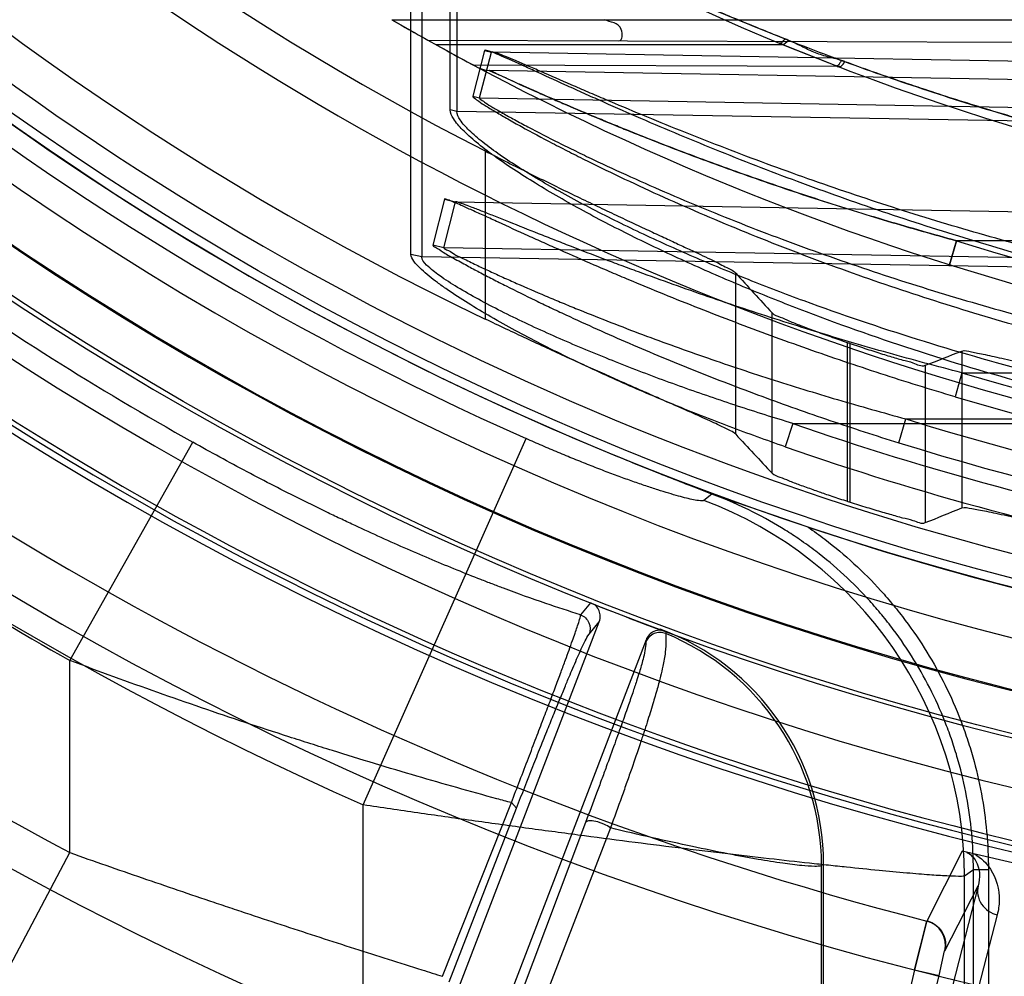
# Model space of a CAD drawing. Header units: millimetres. Extents: x 0 to 297, y 0 to 210.
# Tile 17 of 256: x 146.623 to 146.74, y 90.812 to 90.927. Entities that reach past the tile are written whole.
import ezdxf

# ---------------------------------------------------------------- set-up
doc = ezdxf.new("R2010")
doc.units = ezdxf.units.MM
doc.header["$LTSCALE"] = 16.335
doc.layers.get('0').update_dxf_attribs({"linetype": 'CONTINUOUS'})
for name, color, linetype in [('01_GLOBAL', 7, 'CONTINUOUS'), ('INTFCLR_144815', 7, 'CONTINUOUS'), ('INTFCLR_72935', 7, 'CONTINUOUS')]:
    doc.layers.add(name, color=color, linetype=linetype)

msp = doc.modelspace()

# ---------------------------------------------------------------- linework, layer by layer
at = {"color": 7, "linetype": 'Continuous'}
msp.add_circle((147.7028034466, 92.1254639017), 2.28, dxfattribs=at)
at = {"color": 9, "linetype": 'Continuous'}
msp.add_arc((147.7028034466, 92.1254639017), 2.2507792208, 182.9674534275, 267.0325465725, dxfattribs=at)
at = {"layer": '01_GLOBAL', "color": 7, "linetype": 'Continuous'}
msp.add_circle((147.7028034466, 92.1254639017), 2.31, dxfattribs=at)
at = {"layer": 'INTFCLR_144815', "color": 9, "linetype": 'Continuous'}
for p, q in [((146.6781667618, 90.9110956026), (146.6781667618, 90.8909995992)), ((146.7081256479, 90.87722531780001), (146.7081256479, 90.89650292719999)), ((146.7124776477, 90.8725684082), (146.7124776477, 90.8917292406)), ((146.7214653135, 90.88819777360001), (146.7214653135, 90.8692179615)), ((146.7218060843, 90.86910804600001), (146.7218060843, 90.8880814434)), ((146.7351457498, 90.8871728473), (146.7351457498, 90.868416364)), ((146.7307937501, 90.8854677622), (146.7307937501, 90.8666528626)), ((146.6635935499, 90.8328977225), (146.683059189, 90.8767015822)), ((146.6285121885, 90.8501673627), (146.643192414, 90.8762829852)), ((146.7052866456, 90.8700707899), (146.704314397, 90.86931065)), ((146.6907496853, 90.8570616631), (146.6895791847, 90.85563758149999)), ((146.6905918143, 90.8533236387), (146.6918083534, 90.8547996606)), ((146.6997519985, 90.8536036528), (146.6997527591, 90.85339736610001)), ((146.6974069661, 90.8526419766), (146.6973932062, 90.8523782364)), ((146.6285121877, 90.8271937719), (146.6285121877, 90.8501673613)), ((146.6730657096, 90.8124082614), (146.6812986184, 90.83317359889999)), ((146.6812986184, 90.83317359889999), (146.6819230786, 90.8325286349)), ((146.6635935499, 90.8051873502), (146.6635935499, 90.83289772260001)), ((146.673854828, 90.81176329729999), (146.6819230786, 90.8325286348)), ((146.6901692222, 90.83079578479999), (146.6820928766, 90.80939765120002)), ((146.6931420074, 90.8301508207), (146.6849008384, 90.8087526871)), ((146.6144798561, 90.8007243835), (146.6285121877, 90.8271937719)), ((146.7352208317, 90.8273646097), (146.7309634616, 90.8190139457)), ((146.7186356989, 90.8258340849), (146.7183888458, 90.8256624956)), ((146.7183888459, 90.7978199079), (146.7183888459, 90.8256624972)), ((146.7365463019, 90.82513027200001), (146.7354948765, 90.82439961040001)), ((146.7365463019, 90.7933292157), (146.7365463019, 90.82513027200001)), ((146.7383438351, 90.82513027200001), (146.7365463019, 90.82513027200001)), ((146.7383438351, 90.82513027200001), (146.7383438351, 90.7933292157)), ((146.7354948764, 90.7948039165), (146.7354948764, 90.8243996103)), ((146.7371153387, 90.82320697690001), (146.7165198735, 90.7435684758)), ((146.7331377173, 90.8154359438), (146.7371153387, 90.82320697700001)), ((146.7393981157, 90.8197590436), (146.7186486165, 90.7395249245)), ((146.7324385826, 90.81251998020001), (146.7331084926, 90.8154597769)), ((146.7295155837, 90.8131948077), (146.7135968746, 90.7442433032)), ((146.7295155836, 90.8131948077), (146.7324385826, 90.81251998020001)), ((146.7165198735, 90.7435684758), (146.7324385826, 90.81251998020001))]:
    msp.add_line(p, q, dxfattribs=at)
at = {"layer": 'INTFCLR_144815', "color": 7, "linetype": 'Continuous'}
for p, q in [((146.6958387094, 90.8738179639), (146.6939895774, 90.8745731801)), ((146.6958387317, 90.8738180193), (146.7024898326, 90.8711778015)), ((146.7024898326, 90.8711778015), (146.7081891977, 90.8690649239)), ((146.7081907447, 90.8690634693), (146.7039075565, 90.87063286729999)), ((146.7510104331, 90.8237192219), (146.7352207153, 90.8273645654)), ((146.7431155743, 90.8255418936), (146.7352207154, 90.8273645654)), ((146.730977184, 90.8190600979), (146.7295155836, 90.8131948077)), ((146.7295155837, 90.8131948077), (146.7309633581, 90.8190139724))]:
    msp.add_line(p, q, dxfattribs=at)
at = {"layer": 'INTFCLR_144815', "color": 6, "linetype": 'Continuous'}
for p, q in [((146.7052866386, 90.8700707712), (146.6958387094, 90.8738179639)), ((146.7167816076, 90.8661163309), (146.7081907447, 90.8690634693)), ((146.6912864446, 90.856823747), (146.6907496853, 90.8570616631)), ((146.6620642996, 90.7773137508), (146.6918083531, 90.8547996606)), ((146.6991109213, 90.85391724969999), (146.6990455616, 90.8538683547)), ((146.6997519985, 90.8536036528), (146.6991748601, 90.8537959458)), ((146.697406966, 90.8526419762), (146.6676624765, 90.7751549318)), ((146.7186356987, 90.79747271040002), (146.7186356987, 90.82583408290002))]:
    msp.add_line(p, q, dxfattribs=at)
for radius in [0.3828680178, 0.364857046]:
    msp.add_circle((146.8326356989, 91.21329615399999), radius, dxfattribs=at)
for centre, radius, start, end in [((146.8326356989, 91.21329615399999), 0.5278075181, 313.9937911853, 154.5150993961), ((146.8326356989, 91.21329615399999), 0.5098075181, 312.9543589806, 154.5144414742), ((146.8326356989, 91.21329615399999), 0.49294334, 108.7136429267, 257.7559644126), ((146.8326356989, 91.21329615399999), 0.3966228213, 45.0000000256, 314.9999999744), ((146.8326356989, 91.21329615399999), 0.3959130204, 44.99999995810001, 315.0000000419), ((146.8326356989, 91.21329615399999), 0.3953393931, 44.99999997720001, 315.0000000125), ((146.8326356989, 91.21329615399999), 0.3833823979, 47.86578076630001, 312.1342192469), ((146.8326356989, 91.21329615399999), 0.3779020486, 45.72777364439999, 314.2722263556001), ((146.8326356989, 91.21329615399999), 0.3659046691, 45.6663486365, 314.3336513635), ((146.8326356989, 91.21329615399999), 0.366, 190.6326298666, 247.7397281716), ((146.8326356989, 91.21329615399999), 0.3574013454, 205.6072723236, 244.3927276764), ((146.8326356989, 91.21329615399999), 0.3393903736, 207.0737153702, 242.9262846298), ((146.8326356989, 91.21329615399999), 0.5098075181, 205.4855585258, 293.0456409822), ((146.8326356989, 91.21329615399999), 0.5278075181, 205.4849006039, 292.0062088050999), ((146.8326356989, 91.21329615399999), 0.343580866, 251.1214044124, 251.1814515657), ((146.8326356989, 91.21329615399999), 0.3615918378, 252.0945480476, 252.1512840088), ((146.8326356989, 91.21329615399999), 0.366, 251.5461182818, 259.3673701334), ((146.8326356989, 91.21329615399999), 0.3834509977, 248.2829108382, 249.6330621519), ((146.6429216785, 90.70287111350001), 0.1610902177, 69.3421728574, 69.61111344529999), ((146.6886854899, 90.82584011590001), 0.0299500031, 359.9884587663, 69.62933560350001), ((146.8329039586, 91.2127409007), 0.46956, 234.5212267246, 248.35715705)]:
    msp.add_arc(centre, radius, start, end, dxfattribs=at)
at = {"layer": 'INTFCLR_144815', "color": 9, "linetype": 'Continuous'}
for centre, radius, start, end in [((146.8326356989, 91.21329615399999), 0.4131757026, 52.2436298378, 307.7563701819), ((146.8326356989, 91.21329615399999), 0.4896672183, 125.9035433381, 247.5002459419), ((146.8326356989, 91.21329615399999), 0.3891912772, 52.5411294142, 307.4588705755), ((146.8326356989, 91.21329615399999), 0.3777730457, 45.7280221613, 314.2719778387), ((146.8326356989, 91.21329615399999), 0.3717739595, 45.73034182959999, 314.2696581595), ((146.832635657, 91.2132961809), 0.4417329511, 125.9035433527, 247.5002459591), ((146.8326356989, 91.21329615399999), 0.3683327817, 128.4841463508, 246.0405071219), ((146.8326356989, 91.21329615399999), 0.4997304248, 203.8266800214, 313.0809380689), ((146.8326356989, 91.21329615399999), 0.5057308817, 203.8278898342, 312.5732768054), ((146.8326356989, 91.21329615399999), 0.5237295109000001, 203.8266800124, 319.1799903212), ((146.8326356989, 91.21329615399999), 0.4162669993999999, 211.4870912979, 246.040507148), ((146.8326356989, 91.21329615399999), 0.4071801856, 228.4596802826, 255.5403196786), ((146.8326356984, 91.21329615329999), 0.3866091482, 234.8664381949, 240.6586020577), ((146.8326356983, 91.21329615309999), 0.4165680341, 234.8720266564, 240.6586020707), ((146.6874150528, 90.8242985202), 0.04808023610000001, 0.1204669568, 69.421866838), ((146.832903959, 91.21274090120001), 0.4363743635, 234.7610892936, 242.0704016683), ((146.699073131, 90.8517297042), 0.0018007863, 67.82745872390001, 158.8909994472), ((146.6883394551, 90.82560012), 0.0300491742, 0.1189342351, 67.6773709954)]:
    msp.add_arc(centre, radius, start, end, dxfattribs=at)
at = {"layer": 'INTFCLR_144815', "color": 7, "linetype": 'Continuous'}
for centre, radius, start, end in [((146.9029714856, 91.3845796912), 0.5511625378, 247.7179861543, 248.3541450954), ((146.8469761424, 91.24411618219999), 0.3999492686, 248.3876771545, 248.8223076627), ((146.7705756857, 91.04594279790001), 0.1875585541, 248.8809501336, 249.1788294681), ((146.7302141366, 90.81610888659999), 0.0030000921, 347.0375708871, 75.5365050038)]:
    msp.add_arc(centre, radius, start, end, dxfattribs=at)
at = {"layer": 'INTFCLR_144815', "color": 6, "linetype": 'Continuous'}
for centre, major_axis, ratio, start_param, end_param in [((147.3399825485, 91.21329615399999), (0.7614070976, 0), 0.7456587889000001, -2.5496427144, -2.5394757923), ((146.5025643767, 91.21329615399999), (0.4953586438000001, 0), 0.7456587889, -1.0919724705, -1.0820479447), ((147.3615671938, 91.21329615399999), (0.7938005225, 0), 0.7456587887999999, -2.5377874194, -2.5281979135), ((146.4809797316, 91.21329615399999), (0.5277520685, 0), 0.7456587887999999, -1.0777008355, -1.0683155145)]:
    msp.add_ellipse(centre, major_axis=major_axis, ratio=ratio, start_param=start_param, end_param=end_param, dxfattribs=at)
for points, knots in [([(146.6781667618, 90.9110956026), (146.6790531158, 90.91064254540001), (146.6808193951, 90.90974644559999), (146.6834477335, 90.90843261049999), (146.6860271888, 90.90716166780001), (146.6885264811, 90.90594678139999), (146.6909339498, 90.90479114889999), (146.6932227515, 90.9037045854), (146.6953857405, 90.90268736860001), (146.6974038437, 90.9017450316), (146.6992696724, 90.9008778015), (146.7009724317, 90.900087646), (146.7025033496, 90.899374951), (146.7038605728, 90.89873980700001), (146.7050322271, 90.8981796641), (146.7060284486, 90.89770427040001), (146.7070339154, 90.897164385), (146.7078007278, 90.8968632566), (146.7081256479, 90.89650292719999)], [0, 0, 0, 0, 0.0895899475, 0.1782540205, 0.264459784, 0.3483927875, 0.4283590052, 0.5048038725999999, 0.5764208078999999, 0.6434830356, 0.7052603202, 0.7616011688, 0.8124264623, 0.8572535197, 0.8964350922, 0.9293997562, 0.9563322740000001, 1, 1, 1, 1]), ([(146.7081256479, 90.87722531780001), (146.7079609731, 90.8774033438), (146.7072817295, 90.87773909), (146.7063423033, 90.8782270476), (146.7052258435, 90.87873991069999), (146.7041419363, 90.87923297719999), (146.7028935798, 90.8797890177), (146.7015005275, 90.8804042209), (146.6999656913, 90.881078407), (146.6982774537, 90.8818191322), (146.6964520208, 90.8826217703), (146.6944920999, 90.8834880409), (146.6924199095, 90.8844101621), (146.6902258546, 90.88539459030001), (146.6879311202, 90.8864347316), (146.6855509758, 90.8875260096), (146.6831199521, 90.88865374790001), (146.6806512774, 90.88981450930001), (146.6790010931, 90.8905997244), (146.6781667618, 90.8909995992)], [0, 0, 0, 0, 0.0220566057, 0.0669989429, 0.09741344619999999, 0.1335175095, 0.1753822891, 0.2216792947, 0.2720311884, 0.3278486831, 0.389357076, 0.4533970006, 0.5227418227, 0.5956436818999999, 0.672114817, 0.7518899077, 0.8337892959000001, 0.9158511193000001, 1, 1, 1, 1]), ([(146.7124776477, 90.8917292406), (146.7127234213, 90.8914625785), (146.713489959, 90.891255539), (146.7145944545, 90.890725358), (146.7156942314, 90.8903069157), (146.7167195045, 90.8899078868), (146.7175901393, 90.88958028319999), (146.7185129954, 90.8892394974), (146.7194753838, 90.8888920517), (146.7204636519, 90.8885428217), (146.7211301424, 90.8883123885), (146.7214653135, 90.88819777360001)], [0, 0, 0, 0, 0.1125708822, 0.2305685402, 0.3859713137, 0.4756995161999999, 0.5724421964, 0.6746373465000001, 0.7810981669, 0.8900432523, 1, 1, 1, 1]), ([(146.7218060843, 90.8880814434), (146.7221407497, 90.887967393), (146.7228054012, 90.8877433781), (146.7237916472, 90.8874184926), (146.7247493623, 90.8871101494), (146.7256662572, 90.8868224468), (146.7265306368, 90.8865566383), (146.7273331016, 90.88632137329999), (146.7282576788, 90.886038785), (146.7293802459, 90.8858318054), (146.7303273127, 90.8852872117), (146.7307937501, 90.8854677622)], [0, 0, 0, 0, 0.1132281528, 0.2246140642, 0.332539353, 0.4354204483, 0.5324091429, 0.6219792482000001, 0.7037568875, 0.8398246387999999, 1, 1, 1, 1]), ([(146.7351457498, 90.8871728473), (146.735509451, 90.8873170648), (146.7361875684, 90.8870712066), (146.737107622, 90.8869393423), (146.7380143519, 90.8867393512), (146.7390809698, 90.8865096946), (146.7403125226, 90.8862293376), (146.7417023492, 90.8859082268), (146.7432436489, 90.8855476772), (146.7449239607, 90.8851536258), (146.7467361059, 90.8847288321), (146.7486567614, 90.88428215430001), (146.7506085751, 90.88383190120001), (146.7524895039, 90.883403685), (146.7542548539, 90.8830070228), (146.756026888, 90.8826135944), (146.7579639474, 90.8821902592), (146.7601783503, 90.8817139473), (146.7625918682, 90.8812063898), (146.764264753, 90.8808627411), (146.7651046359, 90.8806922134)], [0, 0, 0, 0, 0.0382780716, 0.06280512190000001, 0.0927930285, 0.1285269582, 0.1697539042, 0.2162944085, 0.2681051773, 0.3246108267, 0.3851500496, 0.4502018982, 0.5175332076, 0.5811207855, 0.6389311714, 0.6945524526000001, 0.7587092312, 0.8329162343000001, 0.9161533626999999, 1, 1, 1, 1]), ([(146.7124776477, 90.8725684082), (146.7127180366, 90.87231378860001), (146.7134592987, 90.87212800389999), (146.7145254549, 90.8716371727), (146.7155783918, 90.87125733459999), (146.7165461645, 90.87089768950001), (146.7173194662, 90.8706211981), (146.7180715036, 90.87035690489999), (146.7188284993, 90.8700945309), (146.7196491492, 90.869815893), (146.7205408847, 90.86951895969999), (146.7211600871, 90.869316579), (146.7214653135, 90.8692179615)], [0, 0, 0, 0, 0.1094304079, 0.2230663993, 0.3723568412, 0.457156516, 0.5460546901, 0.6289204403, 0.7062841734, 0.7964222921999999, 0.8997592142, 1, 1, 1, 1]), ([(146.7218060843, 90.86910804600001), (146.7221397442, 90.8690006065), (146.7228024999, 90.86878959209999), (146.7237860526, 90.86848367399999), (146.7247416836, 90.86819332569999), (146.7256571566, 90.86792243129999), (146.7265209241, 90.8676720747), (146.7273233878, 90.86745071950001), (146.7282495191, 90.86718388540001), (146.7293745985, 90.8669939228), (146.7303289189, 90.8664666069), (146.7307937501, 90.8666528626)], [0, 0, 0, 0, 0.1127761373, 0.2237717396, 0.3313924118, 0.4340915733, 0.5309760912, 0.620564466, 0.7024344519, 0.8388913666, 1, 1, 1, 1]), ([(146.7351457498, 90.868416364), (146.7355227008, 90.86857082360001), (146.7362335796, 90.8683220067), (146.737200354, 90.86819640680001), (146.7381596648, 90.8679980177), (146.7392884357, 90.86777055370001), (146.7405887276, 90.8674926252), (146.74205146, 90.8671755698), (146.7436703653, 90.8668199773), (146.7448009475, 90.8665708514), (146.7453908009, 90.8664410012)], [0, 0, 0, 0, 0.1170109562, 0.1925527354, 0.2857520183, 0.3965420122, 0.5239301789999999, 0.6674606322, 0.8265163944, 1, 1, 1, 1]), ([(146.6918083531, 90.8547996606), (146.6919079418, 90.8550590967), (146.6920166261, 90.85580726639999), (146.6916322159, 90.85653333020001), (146.6912864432, 90.8568237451)], [0, 0, 0, 0, 0.3809654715, 1, 1, 1, 1]), ([(146.6991748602, 90.85379595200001), (146.6988947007, 90.85380961), (146.698141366, 90.85367520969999), (146.6975707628, 90.8530686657), (146.697406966, 90.8526419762)], [0, 0, 0, 0, 0.3803074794, 1, 1, 1, 1])]:
    msp.add_open_spline(points, degree=3, knots=knots, dxfattribs=at)
at = {"layer": 'INTFCLR_144815', "color": 9, "linetype": 'Continuous'}
for points, knots in [([(146.704314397, 90.86931065), (146.7042081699, 90.869228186), (146.703734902, 90.86928450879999), (146.7030804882, 90.86937641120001), (146.7021911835, 90.86958936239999), (146.7012151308, 90.86984696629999), (146.7000677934, 90.8701820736), (146.6987711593, 90.87058648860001), (146.6973401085, 90.8710584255), (146.6960743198, 90.87149566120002), (146.6950047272, 90.8718766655), (146.6938698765, 90.8722890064), (146.6924082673, 90.87283546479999), (146.690611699, 90.8735309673), (146.6890808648, 90.8741433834), (146.6878321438, 90.874654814), (146.6865627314, 90.8751828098), (146.6849691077, 90.87586085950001), (146.6836969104, 90.8764181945), (146.683059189, 90.8767015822)], [0, 0, 0, 0, 0.0178611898, 0.0558810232, 0.0926495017, 0.137582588, 0.1905166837, 0.2511928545, 0.3180380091, 0.3906270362, 0.4290597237, 0.4688415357, 0.5509961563, 0.6363065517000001, 0.7247097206, 0.7699803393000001, 0.8155298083, 0.9073126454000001, 1, 1, 1, 1]), ([(146.6895791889, 90.85563757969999), (146.68818351, 90.8560686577), (146.6851001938, 90.8570803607), (146.6815919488, 90.8583434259), (146.679009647, 90.85932080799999), (146.6771500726, 90.8600391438), (146.6737552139, 90.8613901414), (146.6687327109, 90.86350539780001), (146.6641521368, 90.8655736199), (146.6610065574, 90.86705367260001), (146.6588546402, 90.86808302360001), (146.6550646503, 90.86994065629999), (146.649643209, 90.8727266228), (146.6453447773, 90.87507313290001), (146.6431924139, 90.8762829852)], [0, 0, 0, 0, 0.086164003, 0.1913817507, 0.2199129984, 0.2490305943, 0.3089705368, 0.4354328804, 0.5704564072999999, 0.6053936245, 0.6404926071, 0.7111645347, 0.8543563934, 1, 1, 1, 1]), ([(146.7365463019, 90.82513027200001), (146.7365465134, 90.8280634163), (146.7361405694, 90.832475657), (146.7349706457, 90.8374816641), (146.7341051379, 90.8402953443), (146.7326170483, 90.8444411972), (146.7303230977, 90.84907607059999), (146.7274308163, 90.8533262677), (146.7256087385, 90.8556422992), (146.7227301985, 90.8589723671), (146.7194263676, 90.86200884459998), (146.7158630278, 90.8645875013), (146.7133987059, 90.86620472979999), (146.7099595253, 90.8681422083), (146.7069628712, 90.8694497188), (146.7052861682, 90.8700714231)], [0, 0, 0, 0, 0.1511350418, 0.2266290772, 0.2646283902, 0.3027528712, 0.4535713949, 0.529235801, 0.5673659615, 0.6053470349, 0.756026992, 0.7968816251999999, 0.8319596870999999, 0.9078573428, 1, 1, 1, 1]), ([(146.7167800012, 90.8661172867), (146.7174593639, 90.8656505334), (146.7205975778, 90.8633774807), (146.723989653, 90.8602608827), (146.7269916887, 90.8567899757), (146.7288956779, 90.85436953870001), (146.7318907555, 90.84996112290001), (146.7342511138, 90.84520442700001), (146.7358118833, 90.8408589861), (146.7367115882, 90.8379327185), (146.7379199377, 90.8327524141), (146.738343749, 90.82820753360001), (146.7383438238, 90.82513027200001)], [0, 0, 0, 0, 0.05111079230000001, 0.2408886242, 0.2883330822, 0.3357775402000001, 0.4306664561, 0.620444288, 0.667888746, 0.7153332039, 0.8102221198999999, 1, 1, 1, 1]), ([(146.6812986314, 90.8331735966), (146.6819784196, 90.83494686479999), (146.682969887, 90.83753679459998), (146.6842497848, 90.8408842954), (146.6851108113, 90.8431467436), (146.6858946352, 90.84521551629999), (146.6865963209, 90.8470796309), (146.6872160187, 90.84873546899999), (146.6878817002, 90.85053467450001), (146.6884383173, 90.85207603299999), (146.6888979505, 90.85337483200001), (146.6892338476, 90.85439725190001), (146.6895209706, 90.85512301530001), (146.6895791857, 90.85563758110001)], [0, 0, 0, 0, 0.2379083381, 0.3474123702, 0.4489619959, 0.5411654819, 0.6245543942, 0.6984820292, 0.7626537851, 0.8648647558, 0.9038424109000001, 0.9351270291, 1, 1, 1, 1]), ([(146.6895791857, 90.85563758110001), (146.6900015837, 90.8554682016), (146.6907407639, 90.85476722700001), (146.6907543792, 90.8537482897), (146.6905918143, 90.8533236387)], [0, 0, 0, 0, 0.500213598, 1, 1, 1, 1]), ([(146.6819230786, 90.8325286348), (146.6825704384, 90.83419225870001), (146.6835209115, 90.8366193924), (146.6847615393, 90.8397510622), (146.6856055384, 90.8418639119), (146.686383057, 90.8437926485), (146.6870895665, 90.845526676), (146.6877231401, 90.8470637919), (146.6884202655, 90.8487275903), (146.6891894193, 90.8505374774), (146.689941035, 90.85215465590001), (146.6903970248, 90.85308340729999), (146.6905918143, 90.8533236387)], [0, 0, 0, 0, 0.2375777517, 0.3469017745, 0.4482955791, 0.5403742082, 0.6236604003, 0.6974962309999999, 0.7616212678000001, 0.8638058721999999, 0.9588390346, 1, 1, 1, 1]), ([(146.6997527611, 90.85339736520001), (146.6997532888, 90.85312505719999), (146.6998189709, 90.8523792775), (146.6997291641, 90.8510590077), (146.6994567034, 90.84963300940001), (146.6991783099, 90.84844800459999), (146.6989494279, 90.8475584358), (146.6986499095, 90.8464555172), (146.698185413, 90.84485890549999), (146.6976420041, 90.84311386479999), (146.6971289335, 90.8415276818), (146.6965179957, 90.8396786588), (146.6958439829, 90.83770280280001), (146.69510561, 90.83559403), (146.6942624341, 90.83322088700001), (146.6935989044, 90.83139545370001), (146.6931420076, 90.8301508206)], [0, 0, 0, 0, 0.0336475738, 0.0923401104, 0.1627336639, 0.2128871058, 0.2427408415, 0.2762278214, 0.3541011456, 0.4481871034, 0.5020546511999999, 0.5600936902, 0.6888069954, 0.7600066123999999, 0.8361730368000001, 1, 1, 1, 1]), ([(146.6973932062, 90.8523782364), (146.6973561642, 90.85168281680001), (146.6971162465, 90.850466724), (146.6966531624, 90.8489265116), (146.6962312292, 90.847596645), (146.6957718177, 90.8462166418), (146.6951907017, 90.8445240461), (146.6946201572, 90.84290392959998), (146.6940931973, 90.84142850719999), (146.6934724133, 90.8397063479), (146.6927993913, 90.8378626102), (146.692072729, 90.83589174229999), (146.6912490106, 90.83367209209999), (146.6906085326, 90.83196225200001), (146.6901692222, 90.83079578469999)], [0, 0, 0, 0, 0.0916624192, 0.1618002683, 0.2118836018, 0.2752596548, 0.3532464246, 0.4474249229, 0.5013387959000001, 0.5594589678, 0.6883761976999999, 0.7596770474, 0.8359393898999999, 1, 1, 1, 1]), ([(146.6812987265, 90.83317360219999), (146.6807255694, 90.8333275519), (146.6769520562, 90.8343481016), (146.6698020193, 90.8363676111), (146.6623893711, 90.8386080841), (146.65729751, 90.8402107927), (146.6538241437, 90.8413218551), (146.6477158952, 90.8433225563), (146.6389713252, 90.84632286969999), (146.6320022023, 90.8488586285), (146.6285121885, 90.8501673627)], [0, 0, 0, 0, 0.032094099, 0.2113971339, 0.4017659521, 0.4508435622, 0.5000751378, 0.5989756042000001, 0.7984316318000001, 1, 1, 1, 1]), ([(146.7354948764, 90.8243996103), (146.7352608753, 90.824345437), (146.7345449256, 90.8243631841), (146.733153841, 90.82440090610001), (146.7315651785, 90.82451603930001), (146.7299653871, 90.8246395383), (146.7279502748, 90.82481092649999), (146.7250721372, 90.8250783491), (146.7219578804, 90.8253917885), (146.719190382, 90.825682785), (146.7160982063, 90.82601696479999), (146.7119749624, 90.82647986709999), (146.7076879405, 90.82698220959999), (146.7040647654, 90.8274188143), (146.7002269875, 90.82788962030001), (146.6952828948, 90.8285120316), (146.6891988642, 90.8293032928), (146.6840086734, 90.82999970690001), (146.6797740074, 90.83058039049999), (146.6754765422, 90.8311783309), (146.6700807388, 90.8319456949), (146.6657598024, 90.8325765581), (146.6635935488, 90.83289772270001)], [0, 0, 0, 0, 0.0099482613, 0.0292570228, 0.0579250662, 0.07578321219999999, 0.095740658, 0.1416796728, 0.1955075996, 0.2253767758, 0.2569367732, 0.3243257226, 0.397226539, 0.4357120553, 0.4754769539, 0.5573722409, 0.6421035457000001, 0.7295885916, 0.7742669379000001, 0.8191373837, 0.909296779, 1, 1, 1, 1]), ([(146.6931420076, 90.8301508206), (146.6929216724, 90.8303221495), (146.6923557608, 90.83064303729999), (146.6914533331, 90.8309360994), (146.6907006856, 90.8310695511), (146.6902226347, 90.830917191), (146.6901692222, 90.83079578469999)], [0, 0, 0, 0, 0.2615648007, 0.6049486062, 0.8757004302, 1, 1, 1, 1]), ([(146.7183888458, 90.8256624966), (146.7181419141, 90.8255479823), (146.717315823, 90.82555515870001), (146.7157922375, 90.8256400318), (146.7135269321, 90.82594442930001), (146.7112205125, 90.8263141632), (146.7093521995, 90.8266491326), (146.7081404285, 90.8268754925), (146.7060884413, 90.82726938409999), (146.7027544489, 90.82795104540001), (146.6980744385, 90.8289824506), (146.6948139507, 90.82974785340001), (146.6931420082, 90.8301508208)], [0, 0, 0, 0, 0.0317628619, 0.0923001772, 0.1808222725, 0.2969309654, 0.3653759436, 0.4022279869, 0.4407906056, 0.6091948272, 0.7993099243, 1, 1, 1, 1]), ([(146.6285121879, 90.8271937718), (146.6313831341, 90.82617793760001), (146.637117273, 90.8241788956), (146.6435795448, 90.8219790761), (146.647877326, 90.820539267), (146.6507161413, 90.81959363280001), (146.6556018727, 90.8179814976), (146.6624585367, 90.8157578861), (146.6687337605, 90.81376604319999), (146.6722424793, 90.8126656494), (146.673065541, 90.8124083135)], [0, 0, 0, 0, 0.1946117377, 0.3880600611, 0.4362337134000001, 0.484260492, 0.5792724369, 0.765009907, 0.9448920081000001, 1, 1, 1, 1]), ([(146.7357712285, 90.8272374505), (146.736215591, 90.8270058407), (146.7373255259, 90.8258695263), (146.7373852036, 90.8241653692), (146.7371153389, 90.82320697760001)], [0, 0, 0, 0, 0.3347895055, 1, 1, 1, 1]), ([(146.7366907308, 90.82702514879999), (146.7374511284, 90.8265888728), (146.7390803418, 90.8250232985), (146.7398059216, 90.82218256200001), (146.7395430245, 90.82031942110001), (146.7393981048, 90.8197590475)], [0, 0, 0, 0, 0.3191533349, 0.7892821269, 1, 1, 1, 1]), ([(146.7371153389, 90.82320697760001), (146.7370363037, 90.82286003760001), (146.7370167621, 90.8220906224), (146.7374592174, 90.82099804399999), (146.7383067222, 90.8201568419), (146.7390342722, 90.8198440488), (146.739398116, 90.8197590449)], [0, 0, 0, 0, 0.2341584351, 0.4914350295, 0.7541194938, 1, 1, 1, 1])]:
    msp.add_open_spline(points, degree=3, knots=knots, dxfattribs=at)
at = {"layer": 'INTFCLR_144815', "color": 7, "linetype": 'Continuous'}
msp.add_open_spline([(146.730977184, 90.8190600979), (146.7315220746, 90.8189196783), (146.7324074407, 90.8183868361), (146.7332208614, 90.8170382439), (146.7332670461, 90.81599478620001), (146.7331377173, 90.8154359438)], degree=3, knots=[0, 0, 0, 0, 0.3652834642, 0.6276282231, 1, 1, 1, 1], dxfattribs=at)
at = {"layer": 'INTFCLR_72935', "color": 9, "linetype": 'Continuous'}
for p, q in [((146.6739969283, 90.9160206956), (146.6739969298, 90.9827212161)), ((146.6747933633, 90.98256960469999), (146.6747933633, 90.91582522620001)), ((146.669293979, 90.898734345), (146.6692939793, 90.96931345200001)), ((146.6705918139, 90.9690721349), (146.6705918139, 90.8984232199)), ((146.6670059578, 90.926796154), (146.7581144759, 90.926796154)), ((146.6712945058, 90.9243593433), (146.7587607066, 90.9240540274)), ((146.7138262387, 90.923796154), (146.6723072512, 90.923796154)), ((146.7144760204, 90.924312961), (146.7138262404, 90.9237961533)), ((146.6781014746, 90.9231253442), (146.6766933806, 90.9176450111)), ((146.6775011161, 90.917437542), (146.6789155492, 90.92291451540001)), ((146.6781014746, 90.9231253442), (146.6789155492, 90.92291451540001)), ((146.8326356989, 90.9202332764), (146.6789155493, 90.92291451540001)), ((146.7203915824, 90.9211879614), (146.6768246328, 90.92134003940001)), ((146.8116880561, 90.9184164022), (146.6786515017, 90.92073856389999)), ((146.6766933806, 90.9176450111), (146.6775011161, 90.917437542)), ((146.677501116, 90.917437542), (146.8326356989, 90.91473163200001)), ((146.6747933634, 90.91582522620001), (146.6739969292, 90.9160206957)), ((146.8326356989, 90.91315112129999), (146.6747933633, 90.91582522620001)), ((146.6732939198, 90.9053346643), (146.6719233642, 90.8998520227)), ((146.6732387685, 90.89952227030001), (146.6746191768, 90.9049998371)), ((146.6732939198, 90.9053346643), (146.6746191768, 90.9049998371)), ((146.6746191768, 90.9049998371), (146.8116880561, 90.9026090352)), ((146.7336931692, 90.8975021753), (146.73453776, 90.9003649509)), ((146.73453776, 90.9003649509), (146.7336931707, 90.8975021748)), ((146.8146356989, 90.9003649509), (146.73453776, 90.9003649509)), ((146.6732387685, 90.89952227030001), (146.6719233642, 90.8998520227)), ((146.8116880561, 90.8971073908), (146.6732387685, 90.89952227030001)), ((146.670591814, 90.8984232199), (146.6692939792, 90.8987343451)), ((146.8146356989, 90.89598288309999), (146.6705918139, 90.8984232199)), ((146.7351717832, 90.8845707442), (146.7343724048, 90.8816964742)), ((146.7351717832, 90.8845707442), (146.8146356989, 90.8845707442)), ((146.7276175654, 90.8762072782), (146.728456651, 90.87906909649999)), ((146.7284567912, 90.87906909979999), (146.8146356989, 90.87906909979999)), ((146.7149713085, 90.878512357), (146.7140433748, 90.8757219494)), ((146.7149713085, 90.878512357), (146.8386356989, 90.878512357))]:
    msp.add_line(p, q, dxfattribs=at)
at = {"layer": 'INTFCLR_72935', "color": 7, "linetype": 'Continuous'}
for p, q in [((146.6670059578, 90.926796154), (146.6682834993, 90.92606137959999)), ((146.6723072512, 90.923796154), (146.6736418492, 90.9230610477)), ((146.7138262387, 90.923796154), (146.7201617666, 90.9212763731)), ((146.7138262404, 90.9237961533), (146.7201617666, 90.9212763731))]:
    msp.add_line(p, q, dxfattribs=at)
at = {"layer": 'INTFCLR_72935', "color": 6, "linetype": 'Continuous'}
msp.add_line((146.7138262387, 90.923796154), (146.7133442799, 90.9239944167), dxfattribs=at)
for centre, radius, start, end in [((146.8326356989, 91.21329615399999), 0.3620710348, 90, 270.0000000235), ((146.8326356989, 91.21329615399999), 0.3440948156, 90, 270.0000000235), ((146.8315738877, 91.2130932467), 0.2955711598, 249.7470830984, 255.6092353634), ((146.832402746, 91.21329882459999), 0.3530026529, 252.7321003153, 266.6152856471)]:
    msp.add_arc(centre, radius, start, end, dxfattribs=at)
at = {"layer": 'INTFCLR_72935', "color": 9, "linetype": 'Continuous'}
for centre, radius, start, end in [((146.8326356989, 91.21329615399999), 0.312931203, 236.8175561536, 270), ((146.8326356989, 91.21329615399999), 0.330931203, 240.8211786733, 269.9999999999), ((146.7065930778, 90.905693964), 0.0202189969, 67.0530898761, 68.51318059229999), ((146.6787038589, 90.923738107), 0.003, 242.0044590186, 268.9999999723), ((146.8325837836, 91.21329853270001), 0.3279336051, 252.6035705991, 266.3466731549), ((146.8328124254, 91.21329853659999), 0.342922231, 253.4572210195, 266.468283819), ((146.8328643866, 91.2132963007), 0.3459177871, 253.4574954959, 266.4686572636), ((146.8323460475, 91.21327499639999), 0.3499809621, 252.73193137, 266.6160883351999), ((146.8314958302, 91.21319452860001), 0.3543869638, 250.8036859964, 267.2730962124), ((146.8315395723, 91.2131960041), 0.3573431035, 250.8037403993, 267.2886501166)]:
    msp.add_arc(centre, radius, start, end, dxfattribs=at)
at = {"layer": 'INTFCLR_72935', "color": 7, "linetype": 'Continuous'}
for centre, radius, start, end in [((146.8326356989, 91.21329615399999), 0.330931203, 239.9671799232, 240.8211786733), ((146.8273685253, 91.20397819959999), 0.3202277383, 240.2123336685, 240.83118659), ((146.8240481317, 91.1974146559), 0.3128768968, 241.2672118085, 241.9301462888), ((146.8314146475, 91.21103797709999), 0.3283640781, 241.2831589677, 241.9145114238)]:
    msp.add_arc(centre, radius, start, end, dxfattribs=at)
at = {"layer": 'INTFCLR_72935', "color": 9, "linetype": 'Continuous'}
for points, knots in [([(146.68305381, 90.9386644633), (146.6839157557, 90.938212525), (146.6852191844, 90.9375367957), (146.6870315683, 90.9366132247), (146.6891264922, 90.93555896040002), (146.6914203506, 90.9344297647), (146.6938827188, 90.9332463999), (146.6965943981, 90.9319660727), (146.6994092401, 90.9306742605), (146.7023111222, 90.9293814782), (146.7053305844, 90.9280640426), (146.7107686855, 90.9257670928), (146.7187476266, 90.9226201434), (146.7269217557, 90.9196992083), (146.7336133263, 90.917492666), (146.7404156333, 90.9153742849), (146.7490169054, 90.9129298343), (146.7594484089, 90.91033787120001), (146.7734428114, 90.9073518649), (146.7910535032, 90.90449997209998), (146.8119832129, 90.9025089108), (146.8258645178, 90.9020781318), (146.8326357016, 90.9020785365)], [0, 0, 0, 0, 0.0187784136, 0.0283277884, 0.0392482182, 0.0640293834, 0.0776580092, 0.09196060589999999, 0.1218891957, 0.1374137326, 0.153256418, 0.1854526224, 0.251312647, 0.3187201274, 0.3529062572, 0.3872583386, 0.456181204, 0.5254040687, 0.5946131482, 0.7322372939, 0.8693511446, 1, 1, 1, 1]), ([(146.7139990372, 90.9245077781), (146.7131023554, 90.92486239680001), (146.7113171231, 90.9255764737), (146.7078041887, 90.92701352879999), (146.7035457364, 90.92882756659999), (146.698638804, 90.93101637), (146.6947417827, 90.93283082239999), (146.6918176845, 90.93423982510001), (146.6898185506, 90.9352164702), (146.68799824, 90.936127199), (146.6863929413, 90.9369370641), (146.6847661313, 90.93777122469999), (146.683684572, 90.9383340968), (146.68305381, 90.9386644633)], [0, 0, 0, 0, 0.0849670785, 0.1694239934, 0.3344430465, 0.4928095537, 0.6428534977, 0.7132109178, 0.7788224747, 0.8389056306, 0.8925642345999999, 0.9372570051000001, 1, 1, 1, 1]), ([(146.7139990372, 90.9245077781), (146.713940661, 90.92442237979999), (146.7137846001, 90.9242187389), (146.7135098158, 90.92392615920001), (146.7133442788, 90.92399441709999)], [0, 0, 0, 0, 0.3661711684, 1, 1, 1, 1]), ([(146.8326357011, 90.8860265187), (146.8256479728, 90.8860311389), (146.8113379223, 90.88649780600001), (146.7898017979, 90.8886121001), (146.7717276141, 90.891607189), (146.7573908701, 90.8947150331), (146.7484737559, 90.89695534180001), (146.7413823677, 90.8989213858), (146.7343603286, 90.9009903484), (146.7257178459, 90.90376169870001), (146.7155581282, 90.9073684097), (146.7072930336, 90.9105799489), (146.7008781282, 90.913225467), (146.6962809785, 90.9151891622), (146.692584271, 90.91681689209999), (146.689747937, 90.9180886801), (146.6871497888, 90.9192646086), (146.6847143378, 90.92037842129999), (146.6824805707, 90.9213947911), (146.6810611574, 90.9220334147), (146.6799161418, 90.92253048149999), (146.6789623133, 90.9229306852), (146.6785205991, 90.9230652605), (146.6781193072, 90.92319446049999), (146.678101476, 90.9231253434)], [0, 0, 0, 0, 0.1307897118, 0.2677697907, 0.4047496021, 0.4734241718, 0.5423054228, 0.5768037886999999, 0.6111558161, 0.6793183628, 0.746648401, 0.8129134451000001, 0.8452601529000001, 0.8765233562, 0.9064770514, 0.92086191, 0.9347014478, 0.9598634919, 0.9709448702, 0.9807221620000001, 0.9887877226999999, 0.9948915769, 0.9986639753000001, 1, 1, 1, 1]), ([(146.8326356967, 90.8876689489), (146.8256762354, 90.8876732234), (146.8114381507, 90.8881155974), (146.7900141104, 90.8901210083), (146.7720376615, 90.8929624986), (146.7577763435, 90.89591313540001), (146.748906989, 90.8980405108), (146.741853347, 90.8999079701), (146.7348711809, 90.9018727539), (146.726277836, 90.90450497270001), (146.7161737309, 90.90793223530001), (146.7079520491, 90.9109854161), (146.7015707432, 90.9135010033), (146.6969984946, 90.91536809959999), (146.6933214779, 90.9169160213), (146.6905002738, 90.91812550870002), (146.6879161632, 90.9192437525), (146.6854937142, 90.9203031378), (146.6832717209, 90.92126955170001), (146.681860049, 90.92187728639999), (146.6807201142, 90.922348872), (146.6797729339, 90.92273215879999), (146.6793301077, 90.9228547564), (146.6789341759, 90.92298311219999), (146.6789155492, 90.92291451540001)], [0, 0, 0, 0, 0.1313495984, 0.2686565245, 0.4058580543, 0.4745887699, 0.543482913, 0.5779698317, 0.6122979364, 0.680374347, 0.7475662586, 0.8136422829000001, 0.8458776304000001, 0.877021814, 0.9068518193, 0.9211743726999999, 0.9349525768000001, 0.9600014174, 0.9710336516, 0.9807694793, 0.9888041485, 0.9948898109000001, 0.9986584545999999, 1, 1, 1, 1]), ([(146.8326356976, 90.9020785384), (146.8280449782, 90.902082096), (146.8186533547, 90.9022747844), (146.8045000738, 90.90318578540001), (146.7902082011, 90.9047405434), (146.7760078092, 90.90692074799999), (146.7619016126, 90.9097333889), (146.7514097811, 90.9123075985), (146.7444632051, 90.9142331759), (146.7398608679, 90.9155615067), (146.734166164, 90.9173036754), (146.7274223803, 90.9195320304), (146.7229768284, 90.92110597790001), (146.7207773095, 90.9219252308)], [0, 0, 0, 0, 0.1206088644, 0.2467093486, 0.3724880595, 0.4981837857, 0.6240325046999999, 0.7502704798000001, 0.7818918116, 0.8134145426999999, 0.8761180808, 0.9383352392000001, 1, 1, 1, 1]), ([(146.73453776, 90.9003649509), (146.7317798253, 90.9011170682), (146.7262966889, 90.9026696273), (146.7181621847, 90.90519657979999), (146.7101503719, 90.9078972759), (146.7035710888, 90.9102890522), (146.6984014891, 90.91228072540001), (146.6952313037, 90.9135405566), (146.6927487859, 90.9145558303), (146.6903664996, 90.9155457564), (146.6875376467, 90.91674759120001), (146.6848276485, 90.91793603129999), (146.6828392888, 90.9188224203), (146.6815056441, 90.91942007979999), (146.6804480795, 90.9199198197), (146.6794205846, 90.92035505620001), (146.6791693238, 90.9205425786), (146.6785769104, 90.9207398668), (146.6786515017, 90.92073856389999)], [0, 0, 0, 0, 0.1439991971, 0.2870321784, 0.429031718, 0.5698547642, 0.6396317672, 0.7080941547, 0.7416889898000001, 0.7747394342, 0.8380349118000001, 0.8965827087, 0.9235688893, 0.9481140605, 0.9691313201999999, 0.98564044, 0.9962420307, 1, 1, 1, 1]), ([(146.73453776, 90.9003649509), (146.7317798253, 90.9011170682), (146.7262966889, 90.9026696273), (146.7181621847, 90.90519657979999), (146.7101503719, 90.9078972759), (146.7035710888, 90.9102890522), (146.6984014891, 90.91228072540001), (146.6952313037, 90.9135405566), (146.6927487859, 90.9145558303), (146.6903664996, 90.9155457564), (146.6875376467, 90.91674759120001), (146.6848276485, 90.91793603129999), (146.6828392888, 90.9188224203), (146.6815056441, 90.91942007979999), (146.6804480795, 90.9199198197), (146.6794205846, 90.92035505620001), (146.6791693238, 90.9205425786), (146.6785769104, 90.9207398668), (146.6786515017, 90.92073856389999)], [0, 0, 0, 0, 0.1439991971, 0.2870321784, 0.429031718, 0.5698547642, 0.6396317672, 0.7080941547, 0.7416889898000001, 0.7747394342, 0.8380349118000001, 0.8965827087, 0.9235688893, 0.9481140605, 0.9691313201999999, 0.98564044, 0.9962420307, 1, 1, 1, 1]), ([(146.6786515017, 90.92073856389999), (146.6800186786, 90.92010161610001), (146.681873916, 90.91925374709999), (146.6842585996, 90.9181884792), (146.6858193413, 90.9174994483), (146.6880504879, 90.9165298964), (146.6909727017, 90.91528791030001), (146.693974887, 90.914049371), (146.696455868, 90.9130552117), (146.6989995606, 90.9120496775), (146.7035231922, 90.91030761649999), (146.7100903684, 90.9079185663), (146.7167560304, 90.9056690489), (146.7221680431, 90.9039535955), (146.7276396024, 90.902288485), (146.7317733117, 90.9011189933), (146.73453776, 90.9003649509)], [0, 0, 0, 0, 0.0759741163, 0.1027488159, 0.1315639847, 0.1619136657, 0.2252908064, 0.2915052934, 0.3255020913, 0.359924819, 0.4292864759, 0.5696782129, 0.7119073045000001, 0.7836250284, 0.8556590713, 1, 1, 1, 1]), ([(146.6766933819, 90.91764501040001), (146.676671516, 90.9175595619), (146.6770207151, 90.9173378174), (146.677460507, 90.916964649), (146.6783815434, 90.9164020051), (146.6795229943, 90.91570223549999), (146.68093916, 90.9148858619), (146.6831769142, 90.913632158), (146.6856315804, 90.9123197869), (146.6882587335, 90.9109649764), (146.6911309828, 90.90952081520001), (146.6948895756, 90.90770056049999), (146.6995576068, 90.90554758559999), (146.7060350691, 90.9027038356), (146.7143852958, 90.8993067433), (146.7229382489, 90.8961758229), (146.7299265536, 90.89382428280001), (146.7370105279, 90.8915780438), (146.7441651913, 90.8895137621), (146.7513794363, 90.8876331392), (146.7586218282, 90.88587769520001), (146.7713122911, 90.88314404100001), (146.7895650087, 90.8801692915), (146.8112492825, 90.87810213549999), (146.8256275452, 90.8776610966), (146.8326356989, 90.8776657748)], [0, 0, 0, 0, 0.00162462, 0.005738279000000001, 0.0122045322, 0.020624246, 0.0307531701, 0.0421855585, 0.06792149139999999, 0.08199191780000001, 0.09663587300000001, 0.1271351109, 0.1589097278, 0.191316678, 0.2574313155, 0.3249182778, 0.3590433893, 0.3932372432, 0.4617974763, 0.496170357, 0.5305546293, 0.5990535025, 0.7352415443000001, 0.8709143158, 1, 1, 1, 1]), ([(146.6775011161, 90.917437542), (146.6774788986, 90.91735504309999), (146.6778299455, 90.91714392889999), (146.6782627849, 90.91678898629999), (146.67918065, 90.9162534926), (146.6803147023, 90.9155874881), (146.6817233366, 90.9148105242), (146.6839491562, 90.913617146), (146.6863904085, 90.9123684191), (146.6890027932, 90.9110796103), (146.6918599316, 90.90970543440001), (146.6955987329, 90.90797363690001), (146.7002415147, 90.905925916), (146.7066857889, 90.9032208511), (146.7149930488, 90.89999043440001), (146.7234977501, 90.8970155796), (146.7304468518, 90.8947816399), (146.7374942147, 90.89264714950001), (146.7446103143, 90.8906865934), (146.7517844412, 90.8889011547), (146.758989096, 90.8872342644), (146.7716163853, 90.88463872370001), (146.789772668, 90.8818172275), (146.8113469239, 90.8798576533), (146.8256549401, 90.8794404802), (146.8326357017, 90.8794455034)], [0, 0, 0, 0, 0.0015875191, 0.005652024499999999, 0.0120574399, 0.0204079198, 0.0304610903, 0.0418143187, 0.0673891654, 0.08137944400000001, 0.0959450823, 0.1262962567, 0.1579362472, 0.190224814, 0.2561523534, 0.3235168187, 0.357604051, 0.3917751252, 0.4603324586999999, 0.4947236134, 0.5291383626, 0.5977313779, 0.7342178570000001, 0.8702910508, 1, 1, 1, 1]), ([(146.7716715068, 90.87675613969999), (146.7668758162, 90.8776137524), (146.7573415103, 90.87953745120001), (146.7432156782, 90.88306178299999), (146.729322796, 90.8872289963), (146.7179571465, 90.8912578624), (146.7101368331, 90.8943897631), (146.7057156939, 90.89627229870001), (146.7013653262, 90.89820269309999), (146.6960726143, 90.900701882), (146.6909436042, 90.9033495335), (146.6870150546, 90.9055426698), (146.684228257, 90.9071913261), (146.6816192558, 90.90884123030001), (146.6792452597, 90.9104700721), (146.6771890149, 90.9120352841), (146.6755457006, 90.9134990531), (146.6744401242, 90.91474952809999), (146.6739969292, 90.9156482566), (146.6739969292, 90.9160206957)], [0, 0, 0, 0, 0.1368680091, 0.2731479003, 0.4088782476, 0.5442043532, 0.6117611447, 0.6455181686, 0.6791986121, 0.7454685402, 0.8099256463, 0.8413136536, 0.871861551, 0.9008796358, 0.9280292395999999, 0.952698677, 0.9735151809, 0.9895366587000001, 1, 1, 1, 1]), ([(146.771958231, 90.878512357), (146.7671908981, 90.8793346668), (146.7577084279, 90.8811451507), (146.7436579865, 90.8844933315), (146.729838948, 90.88844955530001), (146.7185301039, 90.89227838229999), (146.7107458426, 90.89525498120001), (146.7063485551, 90.89704874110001), (146.7020200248, 90.8988783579), (146.696758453, 90.9012574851), (146.6916535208, 90.90377234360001), (146.6877452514, 90.9058608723), (146.6849721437, 90.9074267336), (146.6823778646, 90.9089970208), (146.6800160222, 90.9105449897), (146.6779725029, 90.9120332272), (146.6763362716, 90.9134241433), (146.6752430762, 90.9146086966), (146.6747897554, 90.915469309), (146.6747933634, 90.91582522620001)], [0, 0, 0, 0, 0.137561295, 0.2744141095, 0.4105726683, 0.5461541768, 0.6137615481, 0.64752046, 0.6811904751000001, 0.7473830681, 0.8116887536, 0.8429640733, 0.87337893, 0.9022313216, 0.9291876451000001, 0.9536238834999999, 0.9741733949, 0.9898789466, 1, 1, 1, 1]), ([(146.7343724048, 90.8816964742), (146.7313940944, 90.88258109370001), (146.7254763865, 90.88442179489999), (146.7166989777, 90.8873973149), (146.7080533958, 90.89056807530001), (146.7009530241, 90.8933661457), (146.6960430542, 90.8953978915), (146.693266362, 90.8965732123), (146.6905384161, 90.8977446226), (146.687854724, 90.8989206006), (146.6852274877, 90.9000920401), (146.6827517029, 90.90120689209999), (146.6803865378, 90.90228471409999), (146.6781508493, 90.90330667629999), (146.6766699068, 90.90397951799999), (146.6754488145, 90.904528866), (146.6745524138, 90.90491240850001), (146.673893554, 90.9051939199), (146.6735889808, 90.9052771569), (146.6733062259, 90.9053837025), (146.6732939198, 90.9053346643)], [0, 0, 0, 0, 0.1421649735, 0.283541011, 0.4240421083, 0.5634914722, 0.6327210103, 0.6671822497, 0.7014591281, 0.7685669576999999, 0.8012510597, 0.8330855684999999, 0.8928027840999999, 0.9202162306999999, 0.9454955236, 0.9674174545, 0.9809630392, 0.9912362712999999, 0.9976865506, 1, 1, 1, 1]), ([(146.7351717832, 90.8845707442), (146.7322226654, 90.88533308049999), (146.7263598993, 90.88690776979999), (146.7176591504, 90.8894717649), (146.7090883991, 90.892206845), (146.7020458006, 90.8946247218), (146.6971751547, 90.8963841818), (146.6944220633, 90.8974024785), (146.6917176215, 90.89841531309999), (146.6890573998, 90.89943555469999), (146.6864518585, 90.90045044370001), (146.6839971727, 90.90141713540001), (146.6816515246, 90.902350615), (146.6794356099, 90.903240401), (146.677966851, 90.90382334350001), (146.6767548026, 90.90430080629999), (146.6758681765, 90.90463169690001), (146.675210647, 90.90488405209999), (146.6749157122, 90.9049411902), (146.6746265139, 90.9050490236), (146.6746191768, 90.9049998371)], [0, 0, 0, 0, 0.1428661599, 0.2846941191, 0.4253938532, 0.5647911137, 0.6339017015, 0.6682813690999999, 0.7024658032, 0.7693486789, 0.8019095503, 0.8336157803, 0.8930777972, 0.9203528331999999, 0.9455348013, 0.9673935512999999, 0.9808836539, 0.9911503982, 0.9976675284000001, 1, 1, 1, 1]), ([(146.6719233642, 90.8998520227), (146.6718920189, 90.89972615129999), (146.6725141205, 90.89948198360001), (146.6731364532, 90.89894427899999), (146.6745060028, 90.8982298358), (146.6759359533, 90.8974198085), (146.6774981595, 90.89659312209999), (146.6790564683, 90.89578032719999), (146.6812823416, 90.894647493), (146.6835887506, 90.89350912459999), (146.6859661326, 90.8923692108), (146.6884346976, 90.8912081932), (146.6915777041, 90.8897721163), (146.6967039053, 90.8875169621), (146.703246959, 90.88479931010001), (146.7112475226, 90.88172554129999), (146.7193813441, 90.87884481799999), (146.7248639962, 90.8770632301), (146.7276175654, 90.8762072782)], [0, 0, 0, 0, 0.0064168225, 0.0232264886, 0.0481960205, 0.0786894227, 0.1059651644, 0.135247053, 0.1657369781, 0.2294762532, 0.2624926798, 0.2961585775, 0.3644237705, 0.4334259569, 0.573190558, 0.7148596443, 0.8573559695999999, 1, 1, 1, 1]), ([(146.6732387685, 90.89952227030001), (146.6732057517, 90.8994052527), (146.673836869, 90.89920552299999), (146.6744371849, 90.8987280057), (146.6758024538, 90.898112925), (146.6772169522, 90.89740867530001), (146.6787652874, 90.89668959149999), (146.6803103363, 90.8959852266), (146.6825176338, 90.8950008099), (146.6848041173, 90.89401338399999), (146.687160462, 90.89302574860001), (146.6896083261, 90.8920180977), (146.6927260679, 90.89077539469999), (146.6978106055, 90.88881996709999), (146.7043019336, 90.8864710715), (146.7122336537, 90.8838168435), (146.7202978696, 90.8813343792), (146.7257293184, 90.8798056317), (146.728456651, 90.87906909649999)], [0, 0, 0, 0, 0.0061823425, 0.022732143, 0.047425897, 0.07765149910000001, 0.1047063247, 0.1337995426, 0.1641105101, 0.2275536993, 0.260452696, 0.2940192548, 0.3621540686, 0.4311045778, 0.5710091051, 0.7131235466, 0.8563543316, 1, 1, 1, 1]), ([(146.7140433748, 90.8757219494), (146.7118049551, 90.8765012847), (146.7073553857, 90.87811452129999), (146.7007597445, 90.8807083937), (146.6953412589, 90.88302113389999), (146.6910656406, 90.8849682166), (146.6879051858, 90.8864734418), (146.6848030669, 90.88802268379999), (146.6817867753, 90.8896086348), (146.6788912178, 90.89122124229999), (146.6761635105, 90.89284653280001), (146.6740324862, 90.89422677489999), (146.6721666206, 90.895555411), (146.6707828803, 90.89665340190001), (146.6697073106, 90.8977558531), (146.669293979, 90.8984466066), (146.6692939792, 90.8987343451)], [0, 0, 0, 0, 0.1399170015, 0.2793576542, 0.4183287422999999, 0.487637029, 0.5566821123, 0.624963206, 0.6923126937, 0.7578375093, 0.8205796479, 0.8797551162, 0.9075609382, 0.9559781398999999, 0.9830143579, 1, 1, 1, 1]), ([(146.7149713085, 90.878512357), (146.7127536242, 90.8791829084), (146.7083454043, 90.8805705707), (146.7018051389, 90.8828081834), (146.6964280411, 90.8848052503), (146.6921866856, 90.8864940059), (146.6890511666, 90.88779284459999), (146.6859764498, 90.8891370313), (146.6829842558, 90.89050836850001), (146.6801153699, 90.89190658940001), (146.6774073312, 90.8933160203), (146.6749497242, 90.8947118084), (146.672819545, 90.89606188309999), (146.6714032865, 90.8971864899), (146.6705838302, 90.89804866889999), (146.670591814, 90.8984232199)], [0, 0, 0, 0, 0.1416682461, 0.2825575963, 0.4226369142, 0.4923524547, 0.5616984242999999, 0.6301515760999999, 0.6975373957, 0.7629297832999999, 0.8253476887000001, 0.8839514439, 0.9364758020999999, 0.977092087, 1, 1, 1, 1])]:
    msp.add_open_spline(points, degree=3, knots=knots, dxfattribs=at)
at = {"layer": 'INTFCLR_72935', "color": 6, "linetype": 'Continuous'}
msp.add_open_spline([(146.6941525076, 90.9242795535), (146.6946102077, 90.9242779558), (146.6946879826, 90.9265175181), (146.6931263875, 90.9264557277), (146.6924272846, 90.926796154)], degree=3, knots=[0, 0, 0, 0, 0.3705239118, 1, 1, 1, 1], dxfattribs=at)
at = {"layer": 'INTFCLR_72935', "color": 7, "linetype": 'Continuous'}
for points, knots in [([(146.7211895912, 90.92179721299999), (146.7205066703, 90.9220384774), (146.7192362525, 90.922300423), (146.7174723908, 90.9228637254), (146.7159778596, 90.92362040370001), (146.7149833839, 90.9240984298), (146.71447602, 90.9243129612)], [0, 0, 0, 0, 0.3022154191, 0.539646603, 0.7701500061, 1, 1, 1, 1]), ([(146.7207773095, 90.9219252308), (146.7207209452, 90.92182481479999), (146.720574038, 90.9216044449), (146.7203361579, 90.9212092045), (146.7201617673, 90.92127637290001)], [0, 0, 0, 0, 0.3812620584, 1, 1, 1, 1]), ([(146.7201617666, 90.9212763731), (146.7203048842, 90.9211535), (146.7208629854, 90.92117799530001), (146.7210572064, 90.9215992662), (146.7211895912, 90.92179721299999)], [0, 0, 0, 0, 0.4419960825, 1, 1, 1, 1])]:
    msp.add_open_spline(points, degree=3, knots=knots, dxfattribs=at)

doc.saveas('drawing.dxf')
